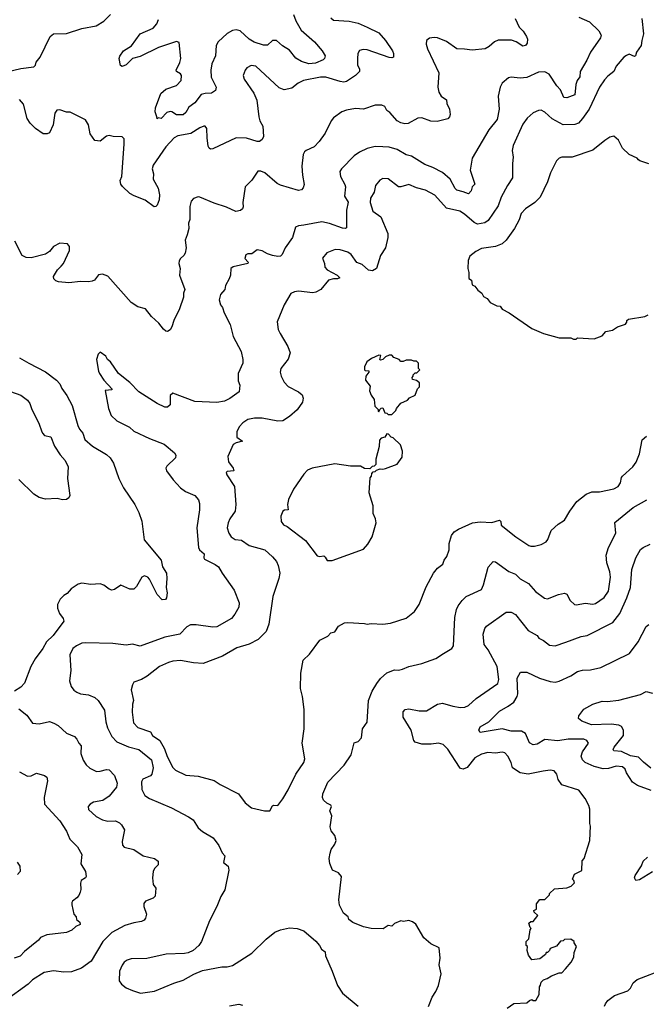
# Model space of a CAD drawing. Extents: x 1863118 to 1989590, y 394482 to 532474.
# Tile 110 of 215: x 1903755 to 1908586, y 502660 to 510255. Entities that reach past the tile are written whole.
import ezdxf

# ---------------------------------------------------------------- set-up
doc = ezdxf.new("R2010")
doc.units = 0

msp = doc.modelspace()

# ---------------------------------------------------------------- linework, layer by layer
at = {"layer": '0CON20XD'}
for points in [[(1903655, 509852.5), (1903765, 509878.8), (1903865, 509892.5), (1903875.9, 509904.1), (1903883, 509927), (1903914, 509966), (1903991.2, 510125), (1904015, 510146.7), (1904115, 510147.5), (1904235, 510186.7), (1904345, 510208), (1904405, 510244), (1904454.4, 510295.6)], [(1905866.7, 510295), (1905885, 510246), (1905925.5, 510175), (1906028.5, 510085), (1906087.5, 510015), (1906111.2, 509975), (1906105.8, 509955), (1906096, 509945), (1906035, 509918.9), (1905985.3, 509914.7), (1905928.7, 509931.3), (1905885, 509958.8), (1905835, 510021.2), (1905782.2, 510052.2), (1905735, 510094.2), (1905705, 510094), (1905665, 510058), (1905635, 510058.1), (1905562.9, 510082.9), (1905525, 510104.5), (1905455, 510170), (1905425, 510176.7), (1905395, 510171.9), (1905355, 510147.8), (1905285.8, 510085), (1905269.2, 510055), (1905265.7, 509975), (1905236.7, 509915), (1905227.8, 509865), (1905232.6, 509812.6), (1905270, 509735), (1905265, 509710), (1905235, 509689.4), (1905185, 509686.9), (1905155, 509677.5), (1905105.2, 509614.8), (1905060.6, 509579.4), (1905035, 509540), (1905015, 509522.2), (1904965, 509520), (1904928.8, 509545), (1904915, 509548.1), (1904890.7, 509539.3), (1904845, 509494), (1904823, 509497), (1904815, 509490), (1904813, 509507), (1904799.1, 509545), (1904802.2, 509575), (1904844.7, 509685.3), (1904881.7, 509718.3), (1904965, 509747.5), (1905000, 509785), (1905002.9, 509825), (1904995, 509837.5), (1904964.3, 509854.3), (1904961.2, 509865), (1904990.5, 509925), (1904997.5, 509955), (1904985, 510080), (1904965, 510085.7), (1904825, 510039.5), (1904685, 509970.9), (1904624.7, 509955.3), (1904575, 509905.6), (1904545, 509894.2), (1904531.7, 509901.7), (1904522.2, 509955), (1904526.6, 509973.4), (1904554.5, 510015), (1904616.2, 510053.8), (1904685, 510145.5), (1904785, 510190.9), (1904812.3, 510222.3), (1904825, 510256.5)], [(1908066.7, 510275), (1908147.9, 510237.9), (1908219.4, 510169.4), (1908238, 510135), (1908234, 510115), (1908156.7, 510003.3), (1908128.4, 509941.6), (1908077.5, 509855), (1908073.3, 509815), (1908053.5, 509785), (1908043.8, 509756.2), (1908034.5, 509675.5), (1907975, 509651.1), (1907950, 509655), (1907925.9, 509715), (1907897.9, 509745), (1907836.7, 509835), (1907805, 509854), (1907755, 509850), (1907665, 509808.9), (1907615, 509803.3), (1907545, 509812.9), (1907523.2, 509806.8), (1907475.8, 509765), (1907460, 509735), (1907443.1, 509665), (1907451.1, 509565), (1907435.6, 509485), (1907372.5, 509405), (1907243, 509187), (1907227.5, 509095), (1907263.6, 508986.4), (1907243.8, 508965), (1907235.7, 508934.3), (1907215, 508910.8), (1907175, 508928), (1907125, 508939.2), (1907112.2, 508952.2), (1907074.3, 509025), (1907015, 509075.7), (1906940, 509115), (1906878.6, 509138.6), (1906775, 509202.9), (1906735, 509211.4), (1906664.6, 509254.6), (1906605, 509270.6), (1906555, 509275.6), (1906495, 509275.7), (1906435, 509261.4), (1906375.6, 509234.4), (1906335, 509206), (1906236, 509105), (1906224.3, 509085), (1906228.9, 509045), (1906261.9, 508985), (1906266.9, 508965), (1906258.6, 508895), (1906288.3, 508848.3), (1906275.6, 508785), (1906275, 508650), (1906265.6, 508644.4), (1906245, 508647.5), (1906145, 508683.8), (1906085, 508696.5), (1905945, 508669.2), (1905903.9, 508666.1), (1905882.5, 508655), (1905858, 508575), (1905801.2, 508495), (1905778.8, 508445), (1905765, 508431.2), (1905745, 508427.5), (1905705, 508435.6), (1905665, 508450), (1905625, 508473.3), (1905585, 508480), (1905545, 508450), (1905515, 508449.5), (1905499.1, 508440.9), (1905492.1, 508412.1), (1905515.8, 508385), (1905513.8, 508375), (1905401.6, 508348.4), (1905384.3, 508335), (1905380.8, 508285), (1905370.8, 508255), (1905342, 508205), (1905336, 508175), (1905304.2, 508135), (1905294.4, 508095), (1905304.4, 508055), (1905319.4, 508035), (1905330.6, 507995), (1905377.1, 507905), (1905401.3, 507811.3), (1905463.3, 507695), (1905476.2, 507635), (1905476, 507605), (1905440.8, 507525), (1905439.2, 507469.2), (1905453.3, 507435), (1905447.5, 507385), (1905375, 507332.5), (1905335, 507312.2), (1905275, 507301.8), (1905105, 507310.6), (1904935, 507373.3), (1904916.7, 507355), (1904916.1, 507283.9), (1904895, 507266.7), (1904875, 507266.2), (1904814.5, 507294.5), (1904675, 507383.8), (1904605, 507456), (1904516.2, 507525), (1904455.8, 507615.8), (1904432.5, 507635), (1904419.3, 507659.3), (1904375, 507690), (1904360, 507675), (1904347.5, 507635), (1904363.3, 507545), (1904370, 507525), (1904405, 507474.3), (1904468.8, 507405), (1904465, 507400), (1904413.3, 507395), (1904440, 507255), (1904461.4, 507201.4), (1904505, 507162), (1904602.1, 507112.1), (1904635, 507080.8), (1904755, 507024.2), (1904869.7, 506979.7), (1904948.8, 506915), (1904958, 506895), (1904956, 506875), (1904889.5, 506810.5), (1904883.3, 506795), (1904886.2, 506775), (1904937.5, 506705), (1904995, 506644.2), (1905033.8, 506615), (1905106.7, 506585), (1905135, 506552.5), (1905142.3, 506522.3), (1905141.4, 506475), (1905121.1, 506335), (1905134.2, 506185), (1905140.8, 506165), (1905177.1, 506135), (1905174.4, 506105), (1905181.2, 506095), (1905263.4, 506053.4), (1905288, 506035), (1905316.7, 505985), (1905408.8, 505855), (1905447, 505757), (1905445.6, 505724.4), (1905415, 505668.8), (1905388.8, 505635), (1905275, 505572), (1905245, 505570), (1905115, 505588.1), (1905071.7, 505588.3), (1905045, 505571.2), (1904990, 505515), (1904875, 505491.1), (1904685, 505422.9), (1904625, 505437.5), (1904575, 505431.4), (1904474.3, 505444.3), (1904265, 505449.4), (1904235, 505446.9), (1904192, 505425), (1904165, 505403.8), (1904142.5, 505355), (1904148.6, 505235), (1904140, 505155), (1904151.3, 505111.3), (1904172.4, 505082.4), (1904195, 505067.5), (1904225, 505054.2), (1904285, 505046.2), (1904335, 505025.8), (1904360, 505005), (1904408.3, 504928.3), (1904419.6, 504839.6), (1904433, 504793), (1904466.4, 504726.4), (1904505, 504685.8), (1904595, 504646.4), (1904675, 504625.2), (1904772.1, 504545), (1904785.3, 504485), (1904774.4, 504435), (1904765, 504423.6), (1904703.8, 504396.2), (1904693.6, 504376.4), (1904697.2, 504317.2), (1904720.7, 504270.7), (1904755, 504247.5), (1904926.8, 504176.8), (1905057, 504107), (1905092.7, 504082.7), (1905132.1, 504022.1), (1905165, 503994), (1905245.7, 503945.7), (1905291.2, 503885), (1905317.5, 503827.5), (1905337.5, 503805), (1905327.5, 503755), (1905362.5, 503725), (1905368.8, 503695), (1905337.7, 503542.3), (1905305, 503492.5), (1905274, 503415), (1905218, 503305), (1905155.9, 503144.1), (1905136.7, 503115), (1905093.3, 503075), (1905055, 503057.5), (1905025, 503052.9), (1904885, 503048.1), (1904735, 503014.4), (1904615, 503011.4), (1904585, 503001.4), (1904562, 502985), (1904545, 502963.3), (1904526, 502915), (1904522.5, 502842.5), (1904540, 502815), (1904575, 502786.7), (1904625, 502766), (1904686.1, 502746.1), (1904795, 502762.9), (1904945, 502824), (1905015, 502846.2), (1905097.3, 502892.7), (1905165, 502920.8), (1905315, 502949.2), (1905355, 502949.2), (1905395, 502960.8), (1905545, 503054.3), (1905656.8, 503163.2), (1905722.8, 503217.2), (1905765, 503234.3), (1905835, 503251.4), (1905895, 503244), (1905945, 503226.2), (1906037.7, 503147.7), (1906066.7, 503115), (1906083.3, 503085), (1906110, 503065), (1906113.8, 503035), (1906163.8, 502915), (1906206.1, 502806.1), (1906245, 502746.7), (1906365, 502646.7)], [(1908551.4, 510265), (1908565.7, 510145), (1908551.1, 510095), (1908548.1, 510055), (1908511.9, 510005), (1908504.1, 509975.9), (1908495, 509970.8), (1908455, 509988.1), (1908435, 509980), (1908414.2, 509965), (1908353.8, 509896.2), (1908335.7, 509855), (1908290.5, 509819.5), (1908265, 509790), (1908226.2, 509733.8), (1908145.6, 509565), (1908095, 509492.5), (1908062.6, 509457.4), (1908035, 509447.1), (1907945, 509443.1), (1907861.2, 509491.2), (1907805, 509542.5), (1907775, 509558), (1907755, 509555.8), (1907715, 509536), (1907669.2, 509495), (1907635, 509448.8), (1907560, 509285), (1907551.4, 509245), (1907560, 509195), (1907554.4, 509145), (1907555.8, 509035), (1907515.7, 508975), (1907467.5, 508885), (1907445, 508818.6), (1907366.5, 508705), (1907340.8, 508689.2), (1907285, 508677.5), (1907259.6, 508689.6), (1907184.8, 508754.8), (1907147.5, 508777.5), (1907045, 508802.2), (1906955, 508901.8), (1906885, 508940.4), (1906815, 508956.9), (1906755, 508983.8), (1906695, 508966.1), (1906675, 508966.2), (1906595, 509027.9), (1906555, 509030.9), (1906532.7, 509017.3), (1906499.4, 508975), (1906488.2, 508925), (1906460.9, 508879.1), (1906456.6, 508845), (1906478.5, 508778.5), (1906540.8, 508735), (1906592.5, 508605), (1906594.1, 508574.1), (1906576.9, 508495), (1906537.8, 508435), (1906505.3, 508334.7), (1906475, 508317.3), (1906444.1, 508324.1), (1906395, 508365.6), (1906355, 508381.2), (1906311.4, 508445), (1906285, 508462.5), (1906225, 508481.1), (1906186.8, 508483.2), (1906122.6, 508457.4), (1906090.8, 508415), (1906105.8, 508375), (1906108.9, 508345), (1906125.8, 508325), (1906204, 508285), (1906223.3, 508265), (1906205, 508256), (1906175, 508255.5), (1906136.7, 508245), (1906076.6, 508173.4), (1906037.3, 508152.7), (1906015, 508148), (1905905, 508160), (1905874.2, 508155.8), (1905845, 508142.5), (1905793.8, 508055), (1905740, 507925), (1905748.8, 507865), (1905764, 507835), (1905822.9, 507735), (1905839.4, 507685), (1905824.6, 507635.4), (1905769.4, 507565), (1905763.1, 507535), (1905770, 507505), (1905795, 507458), (1905825, 507425.8), (1905903.8, 507385), (1905932.4, 507362.4), (1905941.9, 507335), (1905935.6, 507305), (1905895.8, 507245), (1905835, 507193.3), (1905785, 507161.9), (1905745, 507158.2), (1905625, 507181.8), (1905565, 507180.9), (1905515, 507170), (1905476, 507145), (1905448, 507115), (1905428.8, 507075), (1905430, 507035), (1905472.5, 507005), (1905425, 506991.4), (1905401.7, 506978.3), (1905361.2, 506885), (1905364.4, 506845), (1905400.8, 506795), (1905406.7, 506775), (1905355, 506771.2), (1905346.4, 506763.6), (1905351.2, 506745), (1905411.9, 506655), (1905421.9, 506515), (1905416.6, 506463.4), (1905375.8, 506405), (1905363.1, 506375), (1905355.6, 506335), (1905367.1, 506295), (1905386.4, 506266.4), (1905415.5, 506245.5), (1905465, 506240.4), (1905525, 506198.1), (1905645.4, 506165.4), (1905705, 506112), (1905734, 506075), (1905747.5, 506045), (1905760, 505985), (1905753.1, 505945), (1905707.8, 505805), (1905677.2, 505592.8), (1905655, 505536), (1905595, 505474.4), (1905525, 505439.5), (1905429.5, 505410.5), (1905318, 505345), (1905170.2, 505289.8), (1905095.4, 505295.4), (1904995, 505312.5), (1904935, 505307.3), (1904901.9, 505298.1), (1904832.5, 505265), (1904739.4, 505190.6), (1904695, 505165.8), (1904635.9, 505144.1), (1904624.2, 505125.8), (1904615.8, 505085), (1904632.5, 505005), (1904624.4, 504975.6), (1904621.4, 504915), (1904631.7, 504831.7), (1904665, 504794.3), (1904765, 504762), (1904780, 504735), (1904835, 504696), (1904871.7, 504631.7), (1904891.5, 504571.5), (1904935, 504486), (1904956.6, 504466.6), (1905035, 504428.1), (1905130.9, 504420.9), (1905255, 504387.1), (1905300, 504355), (1905443.3, 504285), (1905493.8, 504215), (1905543.3, 504175), (1905642.7, 504152.7), (1905685, 504152.5)], [(1906155, 510270), (1906175, 510251.4), (1906295, 510242.5), (1906365, 510229.4), (1906435, 510196.5), (1906524.3, 510154.3), (1906575.6, 510095), (1906629.2, 510015), (1906637.5, 509995), (1906637.5, 509965), (1906625, 509960), (1906605, 509963.8), (1906435, 510023.6), (1906404.5, 510025.5), (1906375, 510018.6), (1906361.9, 509995), (1906358.6, 509955), (1906360.8, 509905), (1906374.2, 509875), (1906376, 509855), (1906345.4, 509824.6), (1906275, 509779.2), (1906255, 509774.3), (1906225, 509777.1), (1906115, 509810.5), (1906075, 509810.9), (1905943.5, 509786.5), (1905903.4, 509766.6), (1905854.3, 509725.7), (1905795, 509714.2), (1905755, 509729.2), (1905575, 509895.6), (1905539.1, 509900.9), (1905507.4, 509882.6), (1905492.5, 509865), (1905477.5, 509825), (1905487.1, 509795), (1905559.4, 509689.4), (1905583.1, 509635), (1905598.1, 509505), (1905605.8, 509475), (1905629.2, 509435), (1905636.2, 509355), (1905625, 509330), (1905603.9, 509316.1), (1905585.8, 509314.2), (1905505, 509340), (1905425, 509343.6), (1905245, 509258.6), (1905226, 509256), (1905215, 509263.3), (1905209.2, 509279.2), (1905199.5, 509345), (1905199.2, 509415), (1905185, 509433.3), (1905175, 509433.8), (1905145, 509421.4), (1905075, 509377.3), (1904975, 509357.9), (1904946, 509344), (1904880.9, 509275), (1904785, 509134)], [(1907574.2, 510264.2), (1907605, 510197.5), (1907636.4, 510166.4), (1907663.3, 510125), (1907670, 510105), (1907668.8, 510075), (1907655, 510056.7), (1907635, 510052), (1907583.8, 510083.8), (1907546.2, 510096.2), (1907445, 510096.5), (1907415.5, 510084.5), (1907375, 510048), (1907345, 510031.2), (1907245, 510018.8), (1907185, 510028.8), (1907125, 510030), (1907046.9, 510086.9), (1906976.3, 510116.3), (1906951.3, 510118.7), (1906915, 510112.5), (1906891.2, 510095), (1906889.2, 510065), (1906900.7, 510029.3), (1906985.8, 509845), (1906978, 509735), (1906986, 509695), (1907005.6, 509665.6), (1907045, 509636.7), (1907049.5, 509609.5), (1907070, 509565), (1907073.8, 509525), (1907068.8, 509505), (1907055, 509490), (1906975, 509470), (1906925, 509472.9), (1906855, 509497.5), (1906824.1, 509495.9), (1906750, 509455), (1906725, 509451.4), (1906695, 509459.2), (1906665, 509475.8), (1906609.8, 509539.8), (1906586.2, 509555), (1906571.2, 509585), (1906546.8, 509596.8), (1906495, 509595.7), (1906405, 509565.8), (1906345, 509569.5), (1906275, 509558.2), (1906240, 509545), (1906175, 509498), (1906157.5, 509475), (1906109.7, 509380.3), (1906065, 509316.2), (1906026.2, 509275), (1905964.2, 509245.8), (1905951.2, 509235), (1905941.4, 509215), (1905930.5, 509125), (1905935.5, 509055.5), (1905949.2, 508985), (1905941.2, 508958.8), (1905927.3, 508942.7), (1905905, 508937.5), (1905767.4, 508977.4), (1905741.5, 508991.5), (1905645, 509072.5), (1905615, 509085.8), (1905592.3, 509087.7), (1905545, 509017.5), (1905492.5, 508965), (1905476, 508845), (1905477.7, 508812.3), (1905473.3, 508795), (1905457.3, 508782.7), (1905422.5, 508775), (1905349.1, 508809.1), (1905255, 508840), (1905145, 508886.2), (1905131.7, 508888.3), (1905095, 508876.7), (1905078, 508855), (1905065.8, 508815), (1905067.8, 508715), (1905057.5, 508685), (1905059.4, 508645), (1905045.7, 508594.3)], [(1904785, 509134), (1904777.5, 509105), (1904786.7, 509065), (1904785.6, 509025.6), (1904821.9, 508955), (1904833, 508903), (1904830.6, 508865), (1904815.5, 508824.5), (1904805, 508814), (1904792.7, 508812.7), (1904723.3, 508863.3), (1904636.7, 508896.7), (1904605, 508915.5), (1904547.4, 508967.4), (1904535, 508987.5), (1904529.3, 509015), (1904542.5, 509045), (1904560.8, 509295), (1904560, 509335), (1904545, 509352.5), (1904477, 509353), (1904445, 509362.5), (1904425, 509356.7), (1904375, 509317.5), (1904335, 509323.3), (1904298.8, 509375), (1904286, 509445), (1904261.7, 509481.7), (1904145, 509542.5), (1904115, 509542.5), (1904065, 509560), (1904041.7, 509558.3), (1904027.5, 509535), (1904014, 509445), (1903985, 509383.3), (1903966.4, 509373.6), (1903935, 509374), (1903876.2, 509415), (1903837, 509457), (1903813.2, 509493.2), (1903784.2, 509604.2), (1903755, 509640)], [(1908605, 509143.3), (1908536.4, 509166.4), (1908527.5, 509175), (1908515, 509186.7), (1908453.3, 509215), (1908404.2, 509264.2), (1908372.5, 509325), (1908335, 509356.7), (1908305, 509348.8), (1908265.9, 509324.1), (1908175, 509248.6), (1908015, 509194.3), (1907935, 509194.2), (1907915, 509188), (1907894.5, 509165.5), (1907848.9, 509075), (1907825.6, 509005), (1907766.9, 508885), (1907725.8, 508845), (1907654.6, 508795.4), (1907620.9, 508759.1), (1907605, 508711.2), (1907570, 508645), (1907505.3, 508554.7), (1907474.6, 508525.4), (1907425, 508505.6), (1907315, 508489.2), (1907272, 508468), (1907225, 508430), (1907213, 508397), (1907210, 508335), (1907217.5, 508305), (1907218.3, 508258.3), (1907240, 508245), (1907245, 508210), (1907265, 508200), (1907288.3, 508168.3), (1907317.5, 508145), (1907330.7, 508120.7), (1907360, 508105), (1907383.9, 508073.9), (1907435, 508047.5), (1907460, 508045), (1907475, 508022.5), (1907530, 507995), (1907703.9, 507873.9), (1907793.6, 507833.6), (1907915, 507800), (1908005, 507800), (1908025, 507790), (1908045, 507790)], [(1905045.7, 508594.3), (1905030, 508555), (1905040, 508495), (1905030, 508455), (1905020, 508435), (1904995, 508413.3), (1904984, 508395), (1904981.2, 508375), (1904993.8, 508335), (1904986.2, 508285), (1905027.5, 508175), (1905019.2, 508145), (1905019.2, 508115), (1904986.2, 508025), (1904943.8, 507935), (1904928.8, 507885), (1904915, 507862.5), (1904895, 507850), (1904881.7, 507851.7), (1904865, 507867.5), (1904828, 507915), (1904772, 507965), (1904725.6, 508025.6), (1904665, 508040.8), (1904614.3, 508074.3), (1904435, 508277.5), (1904395, 508292.5), (1904363, 508287), (1904333, 508247), (1904315, 508237.5), (1904286.2, 508233.8), (1904225, 508236), (1904135, 508226), (1904055, 508233.8), (1904035, 508240), (1904017.5, 508255), (1904016.7, 508275), (1904046.7, 508325), (1904076.1, 508353.9), (1904093.3, 508375), (1904138.8, 508475), (1904140, 508505), (1904125, 508526), (1904065, 508530), (1904015, 508506.7), (1903983.9, 508466.1), (1903955, 508446.7), (1903845, 508419.2), (1903805, 508420), (1903775, 508436.7), (1903717.9, 508547.9)], [(1908045, 507790), (1908055, 507800), (1908185, 507793.3), (1908245, 507816.7), (1908275, 507850), (1908325, 507860), (1908365, 507886.7), (1908425, 507907.5), (1908437, 507923), (1908437.5, 507935), (1908450, 507945), (1908574.2, 507965.8), (1908601.7, 507978.3)], [(1903755, 507647.1), (1903824.6, 507604.6), (1903955, 507538.6), (1904040, 507475), (1904064, 507445), (1904079.8, 507409.8), (1904117.5, 507355), (1904158.7, 507278.7), (1904204.4, 507125), (1904217.1, 507097.1), (1904242.2, 507065), (1904256.4, 507016.4), (1904316.2, 506966.2), (1904425, 506900.8), (1904453.8, 506875), (1904478, 506835), (1904519.2, 506715), (1904555, 506643.3), (1904643.8, 506515), (1904673.8, 506455), (1904695.9, 506385.9), (1904714.1, 506244.1), (1904846.1, 506086.1), (1904856.2, 506035), (1904887, 505987), (1904890, 505945), (1904883.8, 505875), (1904891.2, 505835), (1904886.7, 505795), (1904878.3, 505781.7), (1904855, 505780), (1904815, 505822), (1904755, 505940), (1904744.1, 505954.1), (1904716.4, 505966.4), (1904696.7, 505955), (1904655, 505882.5), (1904635, 505862.5), (1904605, 505862.5), (1904535, 505892.5), (1904485, 505860), (1904465, 505853.8), (1904445, 505861.2), (1904405, 505894), (1904375, 505904), (1904305, 505897.5), (1904235, 505909.2), (1904205, 505900), (1904153.3, 505865), (1904121.7, 505828.3), (1904095, 505812.5), (1904067.5, 505785), (1904047.5, 505745), (1904047, 505717), (1904061.2, 505675), (1904091.2, 505635), (1904096.2, 505615), (1904012.9, 505505), (1903963.1, 505455), (1903934.3, 505405), (1903874.4, 505325), (1903841.1, 505265), (1903791.7, 505138.3), (1903763.4, 505106.6), (1903716.2, 505075)], [(1906625, 507210), (1906655, 507240), (1906660, 507255), (1906693.6, 507296.4), (1906745, 507320), (1906761.7, 507338.3), (1906805, 507360), (1906823, 507407), (1906837, 507423), (1906837.5, 507455), (1906815, 507472.5), (1906785, 507480), (1906780, 507495), (1906790, 507505), (1906790, 507515), (1906805, 507530), (1906818.3, 507531.7), (1906840, 507555), (1906830, 507565), (1906830, 507605), (1906815, 507620), (1906795, 507620), (1906775, 507630), (1906735, 507630), (1906711.7, 507618.3), (1906695, 507617.5), (1906680, 507635), (1906640, 507650), (1906625, 507667.5), (1906605, 507666.7), (1906575, 507653.3), (1906555.8, 507634.2), (1906538.3, 507628.3), (1906532.5, 507635), (1906540, 507665), (1906525, 507667.5), (1906467.5, 507642.5), (1906432.5, 507615), (1906413.6, 507576.4), (1906412.5, 507555), (1906418.3, 507548.3), (1906446.7, 507546.7), (1906447, 507537), (1906423.3, 507505), (1906422.5, 507475), (1906457, 507427), (1906453, 507393), (1906465, 507360), (1906487.5, 507325), (1906492.5, 507275), (1906518.3, 507248.3), (1906520, 507235), (1906525, 507230), (1906531.7, 507248.3), (1906541.7, 507258.3), (1906555, 507260), (1906571.7, 507221.7), (1906585, 507220), (1906595, 507210), (1906625, 507210)], [(1903565, 507428.6), (1903765, 507359.2), (1903815, 507319.2), (1903834.4, 507295), (1903845.6, 507255), (1903904.3, 507135), (1903923, 507083), (1903930, 507065), (1903946.8, 507046.8), (1903995, 507036.7), (1904022.9, 506965), (1904067.4, 506897.4), (1904105, 506853.8), (1904130, 506805), (1904123.3, 506715), (1904142.5, 506585), (1904133, 506567), (1904116.1, 506553.9), (1904085, 506551.2), (1904045, 506562), (1903955, 506556.2), (1903905, 506570), (1903865, 506595.8), (1903749.5, 506709.5)], [(1905685, 504152.5), (1905705, 504190), (1905715, 504196), (1905745, 504193.8), (1905784.4, 504245.6), (1905825.7, 504315), (1905884.3, 504435), (1905945.7, 504525), (1905953.8, 504553.8), (1905932, 504675), (1905947.5, 504785), (1905948.8, 504935), (1905936, 505035), (1905920, 505095), (1905924, 505215), (1905941.2, 505315), (1905988.8, 505361.2), (1906070.5, 505469.5), (1906130.5, 505499.5), (1906155, 505526.7), (1906185, 505532.5), (1906212.9, 505577.1), (1906258.3, 505601.7), (1906285, 505606.2), (1906415, 505598), (1906435, 505592), (1906465, 505597.5), (1906555, 505592.5), (1906615, 505600), (1906735, 505640), (1906799.1, 505690.9), (1906835.6, 505744.4), (1906888.3, 505881.7), (1906946.7, 505985), (1906977.5, 506025), (1907016.7, 506055), (1907027.5, 506085), (1907047.5, 506115), (1907066.7, 506165), (1907067.5, 506215), (1907083.9, 506276.1), (1907106.1, 506303.9), (1907137.5, 506325), (1907247, 506373), (1907305, 506381.4), (1907395, 506375.8), (1907455.8, 506395.8), (1907464, 506385), (1907466.7, 506355), (1907580, 506265), (1907680.5, 506200.5), (1907695, 506193.8), (1907723.6, 506193.6), (1907775, 506206.7), (1907815, 506227.5), (1907827.5, 506245), (1907854, 506316), (1907906.7, 506365), (1907955.9, 506394.1), (1907996.2, 506465), (1908052.1, 506537.9), (1908123.3, 506595), (1908165.8, 506614.2), (1908225.8, 506614.2), (1908335, 506635.8), (1908368.8, 506655), (1908386.6, 506683.4), (1908394.4, 506725), (1908401.9, 506735), (1908482, 506805), (1908508.9, 506841.1), (1908533.7, 506906.3), (1908554.5, 507015.5), (1908587.7, 507042.3)], [(1906165, 506083.3), (1906405, 506170), (1906440.7, 506209.3), (1906473.8, 506265), (1906503.8, 506375), (1906498.8, 506405), (1906481.2, 506445), (1906480, 506505), (1906448.8, 506605), (1906458.3, 506721.7), (1906467, 506733), (1906470, 506755), (1906481.7, 506768.3), (1906495, 506770), (1906505, 506780), (1906535, 506790), (1906555, 506787.5), (1906575, 506793.3), (1906665, 506827.5), (1906705, 506880), (1906706.1, 506926.1), (1906692.5, 506975), (1906635, 507030), (1906620, 507035), (1906598.3, 507058.3), (1906585, 507060), (1906570, 507035), (1906543, 507027), (1906528.3, 507011.7), (1906526.4, 506963.6), (1906500, 506865), (1906500, 506825), (1906488.3, 506811.7), (1906471.7, 506808.3), (1906455, 506790), (1906413, 506793), (1906381.7, 506811.7), (1906305, 506810), (1906185, 506828.8), (1906010, 506795), (1905975, 506780), (1905945, 506748.8), (1905865.8, 506634.2), (1905828.6, 506555), (1905820.9, 506515), (1905826, 506474), (1905797, 506473), (1905784, 506465), (1905768, 506425), (1905770.8, 506385), (1905788.3, 506358.3), (1905818.8, 506345), (1905958.7, 506238.7), (1906050, 506120), (1906065.8, 506114.2), (1906099.2, 506119.2), (1906110.5, 506110.5), (1906125, 506083.3), (1906165, 506083.3)], [(1908115, 505755.7), (1908175, 505745.7), (1908195, 505751.4), (1908260.7, 505799.3), (1908295, 505846.7), (1908309.2, 505955), (1908304.6, 505995), (1908282.5, 506065), (1908276.9, 506125), (1908293.9, 506185), (1908350.5, 506295), (1908344.5, 506375.5), (1908485, 506493.1), (1908589.3, 506550.7)], [(1906975.6, 504974.4), (1907015, 504982.5), (1907095, 504959.2), (1907155, 504949.2), (1907187, 504953), (1907215, 504966), (1907275, 505019.2), (1907440.8, 505135), (1907449.4, 505165), (1907437.5, 505265), (1907367.5, 505395), (1907337.5, 505435), (1907328.1, 505515), (1907341.3, 505558.7), (1907353.4, 505576.6), (1907505, 505684), (1907545, 505684), (1907578.3, 505668.3), (1907674.7, 505544.7), (1907744, 505505), (1907757.5, 505485), (1907795, 505466.2), (1907841.1, 505431.1), (1907885, 505425.5), (1907966.5, 505453.5), (1908085, 505496.7), (1908130, 505505), (1908328, 505605), (1908383.3, 505675), (1908436.7, 505795), (1908463.5, 505875), (1908474.4, 506015), (1908505.7, 506104.3), (1908542.3, 506167.7), (1908562.5, 506185), (1908615, 506210)], [(1906907.2, 502642.8), (1906934.2, 502715), (1906965, 502760), (1906984.5, 502805.5), (1907005.8, 502895), (1906990, 502965), (1906996, 503015), (1906990, 503095), (1906925, 503127.5), (1906872, 503172), (1906809.5, 503279.5), (1906785, 503296.7), (1906755, 503306.7), (1906715, 503298.8), (1906695, 503303.3), (1906645.9, 503284.1), (1906625, 503262.5), (1906595, 503268.8), (1906556.4, 503243.6), (1906463.9, 503243.9), (1906405, 503256.7), (1906325, 503291.2), (1906292.5, 503315), (1906287.5, 503335), (1906252.7, 503362.7), (1906221.2, 503425), (1906216.2, 503465), (1906236.7, 503645), (1906212.5, 503675), (1906166.1, 503696.1), (1906146.8, 503746.8), (1906141.4, 503785), (1906148, 503825), (1906156.2, 503855), (1906184, 503895), (1906194.2, 503925), (1906185, 503962.5), (1906157.3, 503997.3), (1906149.2, 504029.2), (1906161.2, 504115), (1906147, 504153), (1906160, 504185), (1906155, 504197.5), (1906122.7, 504212.7), (1906096.7, 504235), (1906088.8, 504255), (1906092, 504285), (1906130.8, 504375), (1906256.2, 504505), (1906310, 504585), (1906335, 504677.5), (1906365, 504686.2), (1906391.2, 504715), (1906398.8, 504785), (1906433.3, 504836.7), (1906445.7, 505005), (1906473.8, 505075), (1906510, 505135), (1906536.2, 505173.8), (1906585, 505217.1), (1906645, 505241.2), (1906675, 505238.8), (1906705.7, 505244.3), (1906755, 505266.2), (1906855, 505290), (1906965, 505326.7), (1907022.6, 505367.4), (1907086.3, 505403.7), (1907100.8, 505425), (1907111.1, 505645), (1907121.9, 505705), (1907136.9, 505735), (1907165.7, 505775), (1907198, 505805), (1907315, 505860), (1907330.6, 505895), (1907368, 506032), (1907405, 506077.1), (1907425, 506074.4), (1907527.7, 505997.7), (1907577, 505977), (1907615, 505942.7), (1907677.5, 505905), (1907732, 505845), (1907802.1, 505792.1), (1907825, 505788), (1907908.7, 505821.3), (1907955, 505830.8), (1907972.7, 505822.7), (1908000, 505775), (1908032.5, 505745), (1908047.3, 505742.7), (1908115, 505755.7)], [(1908625, 504310.5), (1908517.4, 504347.4), (1908481.1, 504375), (1908432.9, 504445), (1908423.1, 504475), (1908401.8, 504491.8), (1908355, 504496.2), (1908295, 504479.2), (1908254.6, 504475.4), (1908185, 504494.7), (1908114.3, 504525), (1908094.4, 504545), (1908084.6, 504575.4), (1908095, 504608), (1908140, 504675), (1908128.8, 504695), (1908105, 504704.4), (1907985, 504705.3), (1907905, 504691.8), (1907805, 504702.5), (1907745, 504666.7), (1907715, 504660.6), (1907686.2, 504676.2), (1907655, 504748.1), (1907625, 504767.8), (1907545, 504768.1), (1907475, 504784.1), (1907305, 504756.7), (1907294, 504774), (1907305, 504800), (1907371.2, 504838.8), (1907455, 504921.8), (1907520.8, 504960.8), (1907565, 504990.9), (1907590.5, 505035), (1907594.7, 505055), (1907591.4, 505175), (1907617.7, 505222.3), (1907665, 505222.5), (1907763.3, 505175), (1907845, 505150.5), (1907885, 505145.5), (1907915, 505152.2), (1908005, 505194.2), (1908055, 505227.5), (1908095, 505237.1), (1908155, 505240.6), (1908235, 505259.2), (1908458, 505365), (1908525, 505456), (1908584.2, 505575), (1908605, 505588.8)], [(1908622.6, 504482.6), (1908565, 504527.1), (1908526.7, 504566.8), (1908465, 504576), (1908395, 504609.3), (1908335, 504616), (1908330.9, 504625), (1908337.9, 504645), (1908409.5, 504735), (1908410.9, 504775), (1908395, 504803.1), (1908373.7, 504813.7), (1908315, 504821.8), (1908165, 504816.2), (1908088.8, 504845), (1908062.5, 504865), (1908066.7, 504885), (1908104.4, 504935.6), (1908174.6, 504975.4), (1908245, 504997.5), (1908285, 504995.7), (1908375, 505006), (1908540.5, 505049.5), (1908585, 505073.3), (1908635, 505060)], [(1907515, 502630), (1907565, 502667.5), (1907665, 502672.5), (1907685, 502690), (1907705, 502697.5), (1907715, 502690), (1907735, 502690), (1907760, 502735), (1907762.5, 502795), (1907771.7, 502808.3), (1907775, 502830), (1907795, 502850), (1907821.7, 502858.3), (1907855, 502880), (1907915, 502902.5), (1907935, 502902.5), (1907962.5, 502935), (1908007.5, 502985), (1908027.5, 503025), (1908030.7, 503059.3), (1908047.5, 503105), (1908030, 503135), (1908030, 503145), (1908005, 503162.5), (1907955, 503160), (1907945, 503150), (1907925, 503147.5), (1907895, 503110), (1907845, 503090), (1907840, 503075), (1907825, 503060), (1907815, 503060), (1907810, 503045), (1907765, 503010), (1907703, 503003), (1907678.3, 503038.3), (1907667.5, 503075), (1907670, 503105), (1907660, 503115), (1907660, 503145), (1907680, 503165), (1907690, 503235), (1907700, 503245), (1907691.7, 503251.7), (1907680, 503285), (1907695, 503300), (1907715, 503300), (1907750, 503345), (1907721.7, 503371.7), (1907720, 503385), (1907740, 503395), (1907740, 503435), (1907765, 503470), (1907805, 503470), (1907840, 503505), (1907840, 503515), (1907878.3, 503551.7), (1907975, 503560), (1908008.3, 503571.7), (1908031.7, 503598.3), (1908027.5, 503615), (1908017.5, 503625), (1908032.5, 503665), (1908088.3, 503691.7), (1908093, 503767), (1908106.7, 503785), (1908151.2, 503925), (1908156.2, 504035), (1908151.2, 504055), (1908150, 504165), (1908143.3, 504195), (1908115, 504247.5), (1908065, 504312.5), (1907935, 504352.5), (1907907.5, 504395), (1907895.9, 504435.9), (1907875, 504462.5), (1907845, 504466.7), (1907790.8, 504459.2), (1907675, 504435.6), (1907614.6, 504444.6), (1907555.4, 504485.4), (1907545.6, 504525), (1907519.4, 504575), (1907495, 504600.8), (1907475, 504605.6), (1907425, 504597.3), (1907365, 504601.8), (1907315, 504589.6), (1907265, 504561.4), (1907205, 504486), (1907173.9, 504473.9), (1907155, 504478.8), (1907145, 504488.8), (1907055, 504627.1), (1907020.8, 504665), (1906985, 504675.5), (1906927.6, 504667.6), (1906855, 504667.5), (1906805, 504681.4), (1906793.1, 504695), (1906773.9, 504773.9), (1906711.4, 504875), (1906713.1, 504916.9), (1906727.5, 504935), (1906755, 504938.6), (1906835, 504924.4), (1906892.5, 504925), (1906975.6, 504974.4)], [(1903748.3, 504938.3), (1903809.5, 504889.5), (1903855, 504830), (1903904.2, 504824.2), (1903985, 504840.8), (1904019.1, 504829.1), (1904051.7, 504811.7), (1904115, 504751.2), (1904176.7, 504725), (1904195.5, 504705.5), (1904212, 504675), (1904229.2, 504655), (1904225.6, 504595), (1904245, 504543.3), (1904266.8, 504506.8), (1904295, 504482), (1904347, 504457), (1904375, 504457.8), (1904425, 504471.4), (1904445, 504468), (1904486, 504425), (1904507.5, 504365), (1904501.9, 504335), (1904445.8, 504265), (1904397, 504233), (1904325, 504220), (1904298, 504205), (1904282.7, 504187.3), (1904285, 504163.3), (1904345, 504110), (1904393.2, 504083.2), (1904435, 504072.9), (1904495, 504076), (1904525, 504061.2), (1904541.2, 504045), (1904564, 504005), (1904546, 503915), (1904548.3, 503888.3), (1904561.2, 503871.2), (1904635, 503854), (1904706.7, 503805), (1904795, 503783.8), (1904823.3, 503765), (1904823.9, 503736.1), (1904795, 503707.5), (1904784.2, 503685), (1904780, 503635), (1904784.2, 503585), (1904804, 503555), (1904798.8, 503495), (1904785, 503478), (1904724.2, 503455.8), (1904712.5, 503437.5), (1904712, 503415), (1904733.8, 503355), (1904726.2, 503325), (1904715, 503310), (1904695, 503298.8), (1904635, 503289.2), (1904565, 503267.1), (1904465, 503214.2), (1904395.6, 503145), (1904306.7, 502993.3), (1904232, 502938), (1904155, 502911.1), (1904095, 502909.5), (1904015, 502918.5), (1903945, 502905.6), (1903855, 502848.6), (1903820, 502815), (1903642.6, 502687.4)], [(1903754.1, 504454.1), (1903815, 504420), (1903845, 504422), (1903885, 504443.8), (1903945.9, 504425.9), (1903965, 504412.5), (1903968.8, 504385), (1903944, 504255), (1903946.7, 504205), (1904065.7, 504075), (1904116.9, 503996.9), (1904142.5, 503935), (1904202, 503875), (1904233.8, 503815), (1904227.5, 503745), (1904262, 503685), (1904266.7, 503645), (1904262.5, 503635), (1904230, 503615), (1904223.3, 503595), (1904226.1, 503546.1), (1904221.2, 503525), (1904211.2, 503498.8), (1904195, 503481.2), (1904163.3, 503455), (1904156.7, 503445), (1904156.4, 503426.4), (1904173.8, 503355), (1904190, 503335), (1904193.8, 503315), (1904218.1, 503295), (1904221.2, 503275), (1904188.8, 503261.2), (1904158.3, 503231.7), (1904115, 503214), (1903965, 503196), (1903915, 503176.2), (1903900, 503155), (1903791.1, 503068.9), (1903758.6, 503031.4), (1903713.3, 503015)], [(1903736.1, 503756.1), (1903757.5, 503725), (1903760, 503685), (1903738.3, 503661.7)], [(1908635, 503682.7), (1908535, 503620.5), (1908505, 503616.2), (1908494.3, 503635), (1908501.4, 503655), (1908550.3, 503729.7), (1908561.4, 503765), (1908595.3, 503794.7)], [(1908263.8, 502645), (1908270.8, 502665), (1908291.1, 502688.9), (1908340.5, 502729.5), (1908445, 502764.7), (1908465.3, 502785), (1908485.3, 502825), (1908515, 502851.8), (1908729.2, 502935)], [(1905371.7, 502648.3), (1905445, 502660.8), (1905473.3, 502653.3)]]:
    msp.add_lwpolyline(points, dxfattribs=at)

doc.saveas('drawing.dxf')
